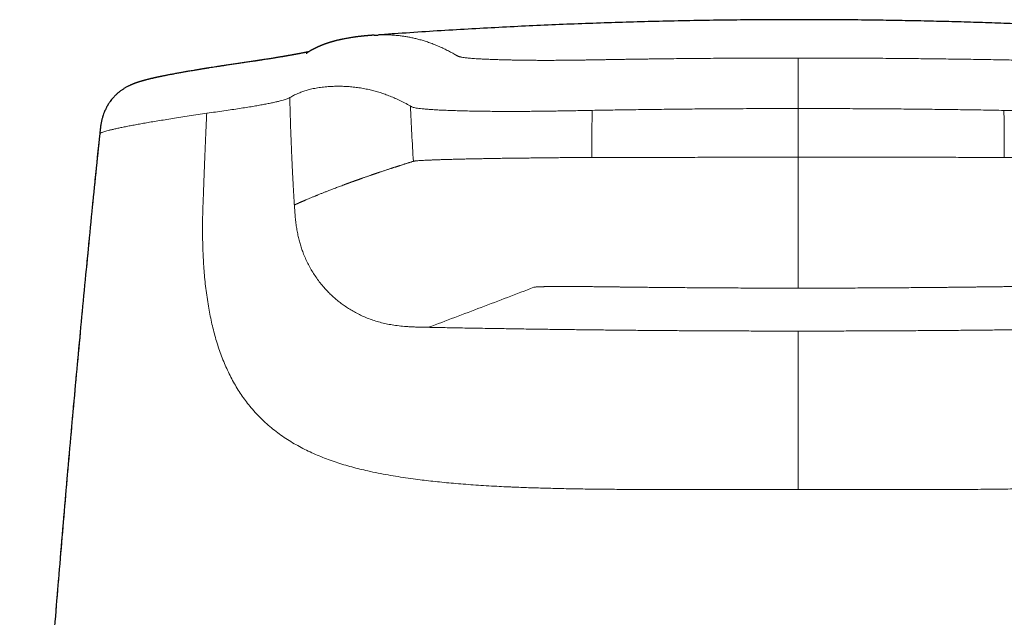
# Model space of a CAD drawing. Header units: millimetres. Extents: x 8 to 761, y 12 to 733.
# Tile 32 of 99: x 327 to 358, y 661 to 679. Entities that reach past the tile are written whole.
import ezdxf

# ---------------------------------------------------------------- set-up
doc = ezdxf.new("R2010")
doc.units = ezdxf.units.MM

msp = doc.modelspace()

# ---------------------------------------------------------------- linework, layer by layer
at = {"color": 252, "linetype": 'Continuous', "lineweight": 0}
for p, q in [((339.527, 676.642), (339.514, 676.649)), ((351.629, 675.049), (351.629, 676.568)), ((333.165, 676.421), (333.104, 676.412))]:
    msp.add_line(p, q, dxfattribs=at)
at = {"color": 7, "linetype": 'Continuous', "lineweight": 30}
msp.add_line((329.822, 675.778), (329.822, 675.777), dxfattribs=at)
for points, knots in [([(364.735, 678.868), (364.545, 678.881), (364.112, 678.913), (363.431, 678.958), (362.689, 679.006), (361.939, 679.05), (361.179, 679.092), (360.411, 679.131), (359.633, 679.167), (358.847, 679.201), (358.067, 679.23), (357.295, 679.256), (356.529, 679.278), (355.756, 679.298), (354.975, 679.314), (354.144, 679.328), (353.263, 679.338), (352.33, 679.344), (351.387, 679.345), (350.434, 679.341), (349.47, 679.332), (348.497, 679.318), (347.541, 679.299), (346.603, 679.275), (345.684, 679.247), (344.756, 679.214), (343.82, 679.176), (342.876, 679.132), (341.924, 679.083), (340.963, 679.029), (339.994, 678.969), (339.181, 678.915), (338.69, 678.879), (338.525, 678.867)], [0, 0, 0, 0, 0.0217793, 0.0498553, 0.0782431, 0.1069445, 0.1359613, 0.1652954, 0.1949485, 0.2249221, 0.2552179, 0.2840788, 0.3132285, 0.3426682, 0.3723988, 0.4024215, 0.4375241, 0.4730204, 0.5089115, 0.5451988, 0.5818833, 0.6189661, 0.6564482, 0.6911583, 0.7262052, 0.7615895, 0.7973117, 0.8333722, 0.8697714, 0.9065096, 0.943587, 0.981004, 1, 1, 1, 1]), ([(338.393, 678.861), (338.392, 678.861), (338.38, 678.86), (338.359, 678.859), (338.334, 678.857), (338.315, 678.855), (338.304, 678.854), (338.283, 678.853), (338.257, 678.851), (338.231, 678.848), (338.213, 678.847), (338.198, 678.846), (338.186, 678.845), (338.177, 678.844), (338.17, 678.843), (338.163, 678.843), (338.155, 678.842), (338.145, 678.841), (338.134, 678.84), (338.121, 678.839), (338.109, 678.838), (338.097, 678.837), (338.087, 678.836), (338.078, 678.835), (338.071, 678.834), (338.06, 678.833), (338.047, 678.832), (338.03, 678.83), (338.015, 678.828), (338.003, 678.827), (337.993, 678.826), (337.981, 678.825), (337.968, 678.823), (337.954, 678.822), (337.933, 678.819), (337.906, 678.816), (337.878, 678.813), (337.856, 678.81), (337.84, 678.808), (337.825, 678.806), (337.811, 678.804), (337.797, 678.802), (337.783, 678.8), (337.769, 678.798), (337.751, 678.796), (337.73, 678.793), (337.707, 678.789), (337.671, 678.784), (337.624, 678.777), (337.566, 678.767), (337.509, 678.756), (337.451, 678.745), (337.403, 678.735), (337.366, 678.727), (337.339, 678.721), (337.312, 678.715), (337.285, 678.709), (337.258, 678.703), (337.235, 678.697), (337.217, 678.693), (337.204, 678.689), (337.191, 678.686), (337.177, 678.682), (337.164, 678.679), (337.151, 678.675), (337.138, 678.672), (337.126, 678.668), (337.115, 678.665), (337.105, 678.662), (337.096, 678.66), (337.088, 678.658), (337.08, 678.655), (337.072, 678.653), (337.064, 678.651), (337.056, 678.648), (337.045, 678.645), (337.031, 678.641), (337.014, 678.636), (336.998, 678.63), (336.982, 678.625), (336.967, 678.621), (336.952, 678.616), (336.938, 678.611), (336.923, 678.606), (336.911, 678.602), (336.899, 678.598), (336.89, 678.594), (336.882, 678.592), (336.875, 678.589), (336.867, 678.586), (336.86, 678.584), (336.853, 678.581), (336.845, 678.578), (336.838, 678.576), (336.83, 678.573), (336.822, 678.57), (336.813, 678.566), (336.804, 678.563), (336.794, 678.559), (336.784, 678.555), (336.774, 678.551), (336.766, 678.548), (336.758, 678.545), (336.75, 678.542), (336.743, 678.539), (336.736, 678.536), (336.73, 678.534), (336.725, 678.531), (336.72, 678.529), (336.715, 678.527), (336.709, 678.525), (336.703, 678.522), (336.696, 678.519), (336.689, 678.516), (336.681, 678.513), (336.672, 678.509), (336.662, 678.505), (336.653, 678.5), (336.643, 678.496), (336.634, 678.492), (336.624, 678.487), (336.614, 678.483), (336.603, 678.478), (336.593, 678.473), (336.583, 678.468), (336.573, 678.464), (336.563, 678.458), (336.551, 678.453), (336.54, 678.447), (336.529, 678.442), (336.517, 678.436), (336.505, 678.43), (336.494, 678.424), (336.483, 678.418), (336.473, 678.413), (336.462, 678.407), (336.452, 678.402), (336.443, 678.397), (336.436, 678.393), (336.429, 678.389), (336.422, 678.385), (336.415, 678.381), (336.407, 678.377), (336.397, 678.371), (336.387, 678.366), (336.377, 678.359), (336.366, 678.353), (336.357, 678.348), (336.348, 678.342), (336.34, 678.338), (336.332, 678.333), (336.326, 678.329), (336.319, 678.325), (336.314, 678.321), (336.309, 678.318), (336.305, 678.316), (336.301, 678.313), (336.297, 678.311), (336.294, 678.309), (336.29, 678.306), (336.286, 678.304), (336.282, 678.301), (336.279, 678.298), (336.275, 678.296), (336.273, 678.295), (336.272, 678.294), (336.272, 678.294), (336.273, 678.294), (336.275, 678.296), (336.279, 678.298), (336.284, 678.301), (336.29, 678.304), (336.294, 678.306), (336.295, 678.307)], [0, 0, 0, 0, 0.000198, 0.00291, 0.005332, 0.007479, 0.009375, 0.011209, 0.020069, 0.024084, 0.027734, 0.030948, 0.033725, 0.0354, 0.036863, 0.038354, 0.04028, 0.042647, 0.045457, 0.04871, 0.051953, 0.054918, 0.057549, 0.059846, 0.061809, 0.063437, 0.068533, 0.073605, 0.078659, 0.081497, 0.084824, 0.088641, 0.092947, 0.097619, 0.102395, 0.114035, 0.125986, 0.132069, 0.138146, 0.143939, 0.149297, 0.15422, 0.160131, 0.165842, 0.17139, 0.180943, 0.190455, 0.200028, 0.223601, 0.247575, 0.271987, 0.296876, 0.322284, 0.33433, 0.346503, 0.358807, 0.371246, 0.383826, 0.396364, 0.402744, 0.408944, 0.415193, 0.421868, 0.428975, 0.434863, 0.441007, 0.446973, 0.452534, 0.457692, 0.46203, 0.466034, 0.469762, 0.473576, 0.477544, 0.481665, 0.485938, 0.494169, 0.50293, 0.512229, 0.519709, 0.527505, 0.535617, 0.54373, 0.551281, 0.558259, 0.564664, 0.569339, 0.573654, 0.577624, 0.581542, 0.585515, 0.589542, 0.593623, 0.597758, 0.602148, 0.606722, 0.611682, 0.617033, 0.622772, 0.628901, 0.633753, 0.638805, 0.643658, 0.648154, 0.652292, 0.656072, 0.659495, 0.66256, 0.665451, 0.668533, 0.67192, 0.675611, 0.679608, 0.683909, 0.688949, 0.694352, 0.700118, 0.706152, 0.712015, 0.717651, 0.72306, 0.730127, 0.736766, 0.742976, 0.748757, 0.755281, 0.762041, 0.769087, 0.776418, 0.784011, 0.791444, 0.799188, 0.806552, 0.813539, 0.820391, 0.827254, 0.834127, 0.84101, 0.845256, 0.849505, 0.854002, 0.858999, 0.864497, 0.870384, 0.876754, 0.883608, 0.890944, 0.896582, 0.902145, 0.9073, 0.912048, 0.916387, 0.920319, 0.923842, 0.926713, 0.929254, 0.931804, 0.934514, 0.937385, 0.940418, 0.945371, 0.950702, 0.956412, 0.96248, 0.968341, 0.973738, 0.978673, 0.982925, 0.986762, 0.99032, 0.994116, 0.998199, 1, 1, 1, 1]), ([(338.393, 678.859), (338.419, 678.861), (338.46, 678.864), (338.502, 678.866), (338.518, 678.866)], [0, 0, 0, 0, 0.629337, 1, 1, 1, 1]), ([(336.35, 678.344), (336.348, 678.343), (336.342, 678.342), (336.332, 678.34), (336.321, 678.337), (336.311, 678.335), (336.304, 678.333), (336.297, 678.332), (336.291, 678.331), (336.285, 678.329), (336.276, 678.328), (336.267, 678.325), (336.253, 678.323), (336.236, 678.319), (336.217, 678.315), (336.193, 678.31), (336.164, 678.304), (336.13, 678.298), (336.096, 678.291), (336.066, 678.285), (336.042, 678.281), (336.022, 678.277), (336.002, 678.273), (335.982, 678.269), (335.96, 678.265), (335.936, 678.261), (335.911, 678.257), (335.885, 678.252), (335.857, 678.247), (335.829, 678.242), (335.803, 678.237), (335.774, 678.232), (335.744, 678.226), (335.712, 678.221), (335.683, 678.216), (335.656, 678.211), (335.633, 678.207), (335.612, 678.204), (335.594, 678.201), (335.576, 678.197), (335.557, 678.194), (335.536, 678.191), (335.513, 678.187), (335.484, 678.182), (335.45, 678.176), (335.408, 678.169), (335.364, 678.162), (335.316, 678.154), (335.264, 678.146), (335.206, 678.136), (335.14, 678.126), (335.067, 678.114), (334.99, 678.102), (334.928, 678.093), (334.883, 678.086), (334.857, 678.082), (334.834, 678.078), (334.814, 678.075), (334.798, 678.073), (334.784, 678.071), (334.769, 678.068), (334.749, 678.065), (334.722, 678.061), (334.689, 678.056), (334.652, 678.051), (334.582, 678.04), (334.476, 678.024), (334.337, 678.004), (334.198, 677.983), (334.058, 677.963), (333.912, 677.941), (333.777, 677.921), (333.655, 677.903), (333.548, 677.886), (333.444, 677.87), (333.346, 677.855), (333.273, 677.844), (333.226, 677.836), (333.201, 677.832), (333.179, 677.828), (333.159, 677.825), (333.143, 677.823), (333.13, 677.821), (333.119, 677.819), (333.105, 677.817), (333.084, 677.813), (333.057, 677.809), (333.024, 677.804), (332.989, 677.798), (332.952, 677.792), (332.913, 677.785), (332.873, 677.779), (332.833, 677.772), (332.794, 677.765), (332.74, 677.756), (332.674, 677.745), (332.6, 677.732), (332.535, 677.721), (332.478, 677.711), (332.423, 677.701), (332.367, 677.691), (332.309, 677.681), (332.247, 677.67), (332.185, 677.658), (332.127, 677.647), (332.07, 677.637), (332.018, 677.627), (331.966, 677.617), (331.918, 677.608), (331.874, 677.599), (331.834, 677.591), (331.796, 677.583), (331.762, 677.576), (331.734, 677.571), (331.711, 677.566), (331.692, 677.562), (331.673, 677.558), (331.653, 677.554), (331.634, 677.55), (331.615, 677.546), (331.596, 677.541), (331.575, 677.537), (331.551, 677.532), (331.525, 677.526), (331.496, 677.519), (331.466, 677.512), (331.437, 677.506), (331.409, 677.499), (331.379, 677.492), (331.348, 677.484), (331.315, 677.476), (331.289, 677.469), (331.269, 677.464), (331.254, 677.46), (331.237, 677.456), (331.218, 677.451), (331.197, 677.445), (331.173, 677.438), (331.148, 677.431), (331.125, 677.424), (331.102, 677.418), (331.079, 677.411), (331.057, 677.404), (331.037, 677.397), (331.018, 677.391), (331, 677.385), (330.98, 677.379), (330.96, 677.371), (330.939, 677.364), (330.92, 677.357), (330.903, 677.35), (330.886, 677.344), (330.868, 677.337), (330.85, 677.33), (330.832, 677.322), (330.813, 677.314), (330.792, 677.305), (330.77, 677.294), (330.743, 677.282), (330.715, 677.268), (330.684, 677.252), (330.65, 677.233), (330.612, 677.211), (330.577, 677.19), (330.542, 677.167), (330.507, 677.143), (330.471, 677.117), (330.434, 677.089), (330.398, 677.059), (330.365, 677.03), (330.333, 677.001), (330.303, 676.971), (330.27, 676.937), (330.232, 676.896), (330.191, 676.847), (330.155, 676.8), (330.126, 676.759), (330.106, 676.73), (330.09, 676.704), (330.078, 676.685), (330.069, 676.67), (330.061, 676.656), (330.05, 676.638), (330.036, 676.612), (330.017, 676.576), (329.995, 676.53), (329.969, 676.472), (329.942, 676.403), (329.915, 676.322), (329.89, 676.231), (329.867, 676.129), (329.848, 676.016), (329.833, 675.898), (329.825, 675.817), (329.82, 675.777)], [0, 0, 0, 0, 0.003029, 0.00776, 0.011922, 0.015513, 0.018534, 0.020246, 0.022142, 0.024424, 0.027093, 0.030148, 0.033588, 0.039435, 0.045144, 0.050687, 0.059753, 0.068418, 0.076732, 0.084661, 0.089321, 0.093705, 0.097817, 0.102177, 0.107163, 0.111746, 0.116755, 0.122189, 0.127749, 0.133049, 0.138088, 0.142866, 0.14901, 0.154661, 0.159821, 0.164509, 0.168299, 0.171717, 0.174763, 0.177576, 0.180642, 0.184002, 0.187657, 0.191607, 0.197331, 0.203577, 0.210257, 0.217315, 0.224749, 0.232559, 0.242246, 0.252419, 0.262631, 0.272751, 0.276333, 0.27963, 0.282453, 0.284803, 0.286679, 0.28828, 0.290059, 0.292035, 0.295536, 0.299522, 0.303867, 0.308229, 0.323797, 0.339352, 0.353473, 0.368109, 0.383262, 0.398928, 0.410617, 0.422251, 0.433586, 0.444622, 0.45536, 0.458261, 0.461139, 0.46383, 0.466113, 0.467987, 0.469451, 0.470605, 0.471948, 0.474585, 0.477866, 0.481789, 0.486355, 0.490734, 0.495574, 0.500765, 0.505871, 0.510848, 0.515697, 0.526618, 0.536826, 0.545339, 0.553285, 0.56088, 0.568315, 0.577546, 0.586529, 0.59582, 0.605728, 0.613944, 0.622477, 0.631092, 0.639768, 0.646753, 0.653776, 0.660588, 0.666727, 0.672184, 0.675994, 0.679491, 0.683073, 0.686776, 0.6906, 0.693982, 0.69761, 0.701747, 0.706397, 0.711558, 0.717208, 0.723754, 0.729865, 0.7356, 0.741218, 0.748578, 0.755723, 0.762205, 0.765677, 0.76892, 0.772414, 0.776322, 0.781267, 0.786709, 0.792137, 0.797389, 0.802467, 0.807374, 0.812128, 0.81673, 0.820733, 0.824683, 0.828711, 0.832821, 0.836952, 0.840624, 0.843736, 0.84686, 0.850001, 0.853166, 0.856355, 0.859649, 0.862667, 0.866133, 0.870047, 0.8744, 0.878663, 0.88354, 0.887947, 0.892251, 0.896473, 0.900618, 0.90472, 0.90879, 0.912652, 0.916238, 0.91955, 0.922609, 0.925944, 0.92981, 0.93421, 0.93915, 0.941818, 0.944255, 0.946245, 0.947786, 0.948697, 0.949484, 0.950682, 0.952335, 0.954446, 0.957356, 0.960843, 0.964908, 0.969549, 0.974771, 0.980464, 0.986714, 0.993524, 1, 1, 1, 1]), ([(329.82, 675.778), (329.738, 674.969), (329.566, 673.284), (329.318, 670.723), (329.072, 668.095), (328.837, 665.467), (328.611, 662.838), (328.395, 660.21), (328.19, 657.581), (327.994, 654.952), (327.808, 652.322), (327.632, 649.692), (327.47, 647.133), (327.371, 645.45), (327.324, 644.644)], [0, 0, 0, 0, 0.078044, 0.162478, 0.246911, 0.331344, 0.415776, 0.500209, 0.584643, 0.669078, 0.753514, 0.837952, 0.922391, 1, 1, 1, 1])]:
    msp.add_open_spline(points, degree=3, knots=knots, dxfattribs=at)
at = {"color": 252, "linetype": 'Continuous', "lineweight": 0}
for points, knots in [([(338.518, 678.866), (338.543, 678.868), (338.609, 678.871), (338.719, 678.872), (338.847, 678.87), (338.977, 678.863), (339.106, 678.853), (339.231, 678.839), (339.353, 678.821), (339.477, 678.8), (339.601, 678.775), (339.727, 678.746), (339.854, 678.712), (339.988, 678.672), (340.128, 678.625), (340.275, 678.569), (340.424, 678.507), (340.569, 678.44), (340.709, 678.37), (340.822, 678.309), (340.892, 678.269), (340.919, 678.254), (340.926, 678.25), (340.933, 678.245), (340.941, 678.241), (340.949, 678.236), (340.957, 678.232), (340.966, 678.227), (340.973, 678.223), (340.978, 678.221), (340.982, 678.219), (340.986, 678.217), (340.989, 678.215), (340.993, 678.213), (340.997, 678.212), (341.005, 678.208), (341.019, 678.202), (341.035, 678.196), (341.051, 678.191), (341.065, 678.187), (341.079, 678.183), (341.094, 678.18), (341.118, 678.174), (341.154, 678.167), (341.205, 678.159), (341.263, 678.152), (341.327, 678.145), (341.401, 678.139), (341.484, 678.132), (341.583, 678.126), (341.698, 678.119), (341.831, 678.113), (341.974, 678.106), (342.129, 678.101), (342.294, 678.095), (342.461, 678.091), (342.624, 678.087), (342.778, 678.083), (342.932, 678.08), (343.088, 678.078), (343.248, 678.076), (343.412, 678.075), (343.578, 678.074), (343.749, 678.074), (343.924, 678.074), (344.106, 678.075), (344.259, 678.076), (344.381, 678.077), (344.47, 678.078), (344.56, 678.079), (344.653, 678.08), (344.747, 678.081), (344.844, 678.083), (344.955, 678.084), (345.084, 678.087), (345.235, 678.089), (345.397, 678.092), (345.557, 678.094), (345.706, 678.097), (345.838, 678.099), (345.968, 678.101), (346.106, 678.104), (346.246, 678.106), (346.385, 678.108), (346.521, 678.11), (346.659, 678.112), (346.8, 678.114), (346.942, 678.116), (347.149, 678.119), (347.419, 678.122), (347.748, 678.126), (348.067, 678.129), (348.387, 678.132), (348.845, 678.136), (349.443, 678.141), (350.175, 678.144), (350.903, 678.147), (351.388, 678.147), (351.629, 678.147)], [0, 0, 0, 0, 0.026078, 0.068379, 0.110819, 0.153397, 0.195915, 0.233903, 0.271714, 0.309348, 0.346807, 0.38409, 0.421199, 0.458136, 0.499334, 0.540401, 0.58134, 0.622151, 0.657961, 0.693677, 0.711243, 0.712788, 0.714654, 0.716725, 0.718684, 0.720529, 0.722776, 0.724828, 0.726687, 0.72762, 0.728494, 0.729312, 0.730071, 0.730773, 0.731449, 0.732622, 0.735727, 0.738655, 0.740639, 0.742534, 0.74434, 0.746057, 0.747685, 0.75189, 0.755942, 0.759847, 0.763644, 0.767527, 0.771535, 0.775674, 0.780673, 0.78573, 0.790856, 0.796058, 0.801346, 0.806729, 0.811313, 0.815694, 0.819878, 0.823981, 0.828073, 0.832076, 0.835999, 0.839914, 0.843845, 0.847802, 0.851819, 0.853664, 0.855534, 0.85743, 0.859352, 0.861301, 0.863278, 0.865283, 0.868128, 0.871196, 0.874488, 0.878005, 0.880927, 0.883483, 0.886005, 0.888835, 0.891807, 0.894524, 0.89724, 0.900004, 0.902904, 0.905764, 0.908584, 0.915459, 0.922084, 0.928461, 0.934722, 0.941361, 0.956125, 0.970817, 0.985442, 1, 1, 1, 1]), ([(351.629, 678.147), (351.629, 678.145), (351.629, 678.14), (351.629, 678.128), (351.629, 678.107), (351.629, 678.077), (351.629, 678.039), (351.629, 677.994), (351.629, 677.944), (351.629, 677.886), (351.629, 677.823), (351.629, 677.753), (351.629, 677.678), (351.629, 677.598), (351.629, 677.513), (351.629, 677.425), (351.629, 677.334), (351.629, 677.24), (351.629, 677.138), (351.629, 677.029), (351.629, 676.913), (351.629, 676.797), (351.629, 676.682), (351.629, 676.606), (351.629, 676.568)], [0, 0, 0, 0, 0.050013, 0.100022, 0.150037, 0.200045, 0.250002, 0.291648, 0.333314, 0.374987, 0.416654, 0.458324, 0.499998, 0.541672, 0.58334, 0.625006, 0.666675, 0.708341, 0.749994, 0.799966, 0.849973, 0.899964, 0.949966, 1, 1, 1, 1]), ([(351.629, 678.147), (351.891, 678.147), (352.413, 678.147), (353.196, 678.144), (353.979, 678.14), (354.709, 678.134), (355.387, 678.127), (356.012, 678.12), (356.637, 678.112), (357.261, 678.103), (357.677, 678.095), (357.886, 678.092)], [0, 0, 0, 0, 0.124909, 0.249799, 0.374693, 0.499612, 0.599581, 0.699588, 0.799616, 0.899712, 1, 1, 1, 1]), ([(357.886, 678.092), (357.961, 678.09), (358.112, 678.087), (358.336, 678.084), (358.559, 678.08), (358.765, 678.077), (358.953, 678.076), (359.123, 678.074), (359.291, 678.074), (359.454, 678.073), (359.62, 678.074), (359.787, 678.074), (359.955, 678.076), (360.118, 678.078), (360.276, 678.08), (360.445, 678.083), (360.622, 678.086), (360.806, 678.091), (360.973, 678.096), (361.125, 678.101), (361.262, 678.106), (361.392, 678.111), (361.515, 678.117), (361.631, 678.123), (361.739, 678.13), (361.838, 678.137), (361.927, 678.145), (362.005, 678.153), (362.073, 678.161), (362.131, 678.171), (362.178, 678.18), (362.215, 678.19), (362.244, 678.201), (362.267, 678.211), (362.279, 678.218), (362.286, 678.222)], [0, 0, 0, 0, 0.031084, 0.06214, 0.09317, 0.124195, 0.149041, 0.173919, 0.198808, 0.223692, 0.248576, 0.276461, 0.304367, 0.332287, 0.36021, 0.388144, 0.424758, 0.461421, 0.498121, 0.529422, 0.560736, 0.59206, 0.623393, 0.654725, 0.686046, 0.717358, 0.748673, 0.780008, 0.811365, 0.842745, 0.874138, 0.905544, 0.936991, 0.968482, 1, 1, 1, 1]), ([(339.515, 676.649), (339.457, 676.681), (339.344, 676.746), (339.176, 676.83), (339.011, 676.905), (338.85, 676.971), (338.691, 677.03), (338.536, 677.08), (338.383, 677.123), (338.221, 677.163), (338.05, 677.198), (337.871, 677.226), (337.697, 677.246), (337.527, 677.259), (337.346, 677.266), (337.156, 677.265), (336.957, 677.256), (336.766, 677.237), (336.58, 677.21), (336.413, 677.174), (336.264, 677.134), (336.132, 677.089), (336.003, 677.038), (335.876, 676.979), (335.798, 676.934), (335.759, 676.911)], [0, 0, 0, 0, 0.036032, 0.071926, 0.107695, 0.143345, 0.178883, 0.214314, 0.249645, 0.284881, 0.329054, 0.373101, 0.417035, 0.46087, 0.504621, 0.560202, 0.615695, 0.671126, 0.726525, 0.781918, 0.825454, 0.869018, 0.912621, 0.956277, 1, 1, 1, 1]), ([(335.745, 676.904), (335.735, 676.899), (335.714, 676.888), (335.673, 676.871), (335.619, 676.851), (335.548, 676.83), (335.458, 676.806), (335.35, 676.78), (335.225, 676.752), (335.087, 676.724), (334.937, 676.695), (334.776, 676.666), (334.597, 676.635), (334.4, 676.603), (334.185, 676.57), (333.954, 676.535), (333.705, 676.498), (333.438, 676.46), (333.257, 676.434), (333.166, 676.421)], [0, 0, 0, 0, 0.062291, 0.124593, 0.186904, 0.249243, 0.311614, 0.374024, 0.436481, 0.498974, 0.554987, 0.611016, 0.66707, 0.723152, 0.77926, 0.834395, 0.889562, 0.944758, 1, 1, 1, 1]), ([(335.757, 676.911), (335.754, 676.91), (335.75, 676.908), (335.746, 676.906), (335.744, 676.904)], [0, 0, 0, 0, 0.499913, 1, 1, 1, 1]), ([(335.9, 673.554), (335.9, 673.558), (335.899, 673.567), (335.898, 673.586), (335.896, 673.614), (335.894, 673.651), (335.891, 673.698), (335.888, 673.756), (335.884, 673.823), (335.879, 673.898), (335.875, 673.981), (335.869, 674.07), (335.864, 674.17), (335.858, 674.28), (335.852, 674.393), (335.846, 674.505), (335.84, 674.618), (335.834, 674.739), (335.828, 674.869), (335.82, 675.032), (335.812, 675.224), (335.803, 675.437), (335.795, 675.64), (335.788, 675.82), (335.783, 675.975), (335.779, 676.109), (335.775, 676.233), (335.771, 676.351), (335.768, 676.464), (335.765, 676.569), (335.763, 676.66), (335.761, 676.738), (335.759, 676.801), (335.758, 676.851), (335.757, 676.886), (335.757, 676.904), (335.757, 676.911)], [0, 0, 0, 0, 0.002881, 0.008479, 0.016829, 0.027985, 0.042021, 0.05903, 0.079128, 0.102457, 0.12624, 0.152892, 0.182574, 0.215469, 0.251785, 0.282872, 0.316343, 0.352336, 0.391003, 0.432509, 0.498531, 0.56221, 0.622924, 0.680159, 0.722408, 0.762073, 0.799009, 0.833094, 0.868239, 0.89945, 0.926631, 0.949706, 0.968619, 0.983324, 0.993791, 1, 1, 1, 1]), ([(345.2, 676.511), (345.116, 676.509), (344.946, 676.506), (344.693, 676.501), (344.442, 676.497), (344.193, 676.493), (343.949, 676.489), (343.71, 676.486), (343.477, 676.483), (343.249, 676.481), (343.003, 676.48), (342.743, 676.479), (342.471, 676.479), (342.208, 676.48), (341.954, 676.482), (341.71, 676.485), (341.476, 676.489), (341.251, 676.494), (341.037, 676.499), (340.834, 676.505), (340.642, 676.513), (340.464, 676.52), (340.298, 676.529), (340.147, 676.539), (340.011, 676.549), (339.891, 676.56), (339.788, 676.572), (339.702, 676.585), (339.636, 676.599), (339.588, 676.613), (339.554, 676.627), (339.536, 676.637), (339.527, 676.642)], [0, 0, 0, 0, 0.028213, 0.056399, 0.084562, 0.112712, 0.140868, 0.168518, 0.196139, 0.223726, 0.25129, 0.287077, 0.322881, 0.358713, 0.394564, 0.430419, 0.466254, 0.502042, 0.537773, 0.573455, 0.609104, 0.644736, 0.680371, 0.716002, 0.751612, 0.787185, 0.822711, 0.858192, 0.893625, 0.929051, 0.964514, 1, 1, 1, 1]), ([(339.527, 676.642), (339.539, 676.355), (339.564, 675.78), (339.598, 675.206), (339.615, 674.919)], [0, 0, 0, 0, 0.4999958, 1, 1, 1, 1]), ([(345.2, 676.511), (345.2, 676.471), (345.198, 676.387), (345.196, 676.255), (345.194, 676.112), (345.193, 675.958), (345.192, 675.794), (345.191, 675.62), (345.19, 675.436), (345.19, 675.242), (345.19, 675.109), (345.19, 675.041)], [0, 0, 0, 0, 0.0820946, 0.1717309, 0.26891, 0.3736329, 0.4859002, 0.603507, 0.7283923, 0.8605565, 1, 1, 1, 1]), ([(351.629, 676.568), (351.361, 676.568), (350.823, 676.568), (350.017, 676.565), (349.212, 676.561), (348.46, 676.555), (347.764, 676.548), (347.122, 676.541), (346.481, 676.532), (345.84, 676.522), (345.414, 676.515), (345.2, 676.511)], [0, 0, 0, 0, 0.125058, 0.25014, 0.375219, 0.500266, 0.600263, 0.700212, 0.80013, 0.900069, 1, 1, 1, 1]), ([(351.629, 676.568), (351.898, 676.568), (352.435, 676.568), (353.241, 676.565), (354.047, 676.561), (354.798, 676.555), (355.494, 676.548), (356.137, 676.54), (356.778, 676.532), (357.418, 676.522), (357.845, 676.514), (358.058, 676.511)], [0, 0, 0, 0, 0.125058, 0.25014, 0.375219, 0.500266, 0.600263, 0.700212, 0.80013, 0.900069, 1, 1, 1, 1]), ([(358.058, 676.511), (358.185, 676.508), (358.326, 676.506), (358.48, 676.503), (358.523, 676.502), (358.565, 676.501), (358.607, 676.5), (358.649, 676.499), (358.691, 676.498), (358.748, 676.497), (358.826, 676.495), (358.93, 676.494), (359.049, 676.492), (359.183, 676.49), (359.303, 676.489), (359.4, 676.488), (359.469, 676.487), (359.533, 676.487), (359.596, 676.486), (359.659, 676.486), (359.722, 676.485), (359.836, 676.484), (360, 676.484), (360.203, 676.483), (360.339, 676.483), (360.412, 676.483), (360.432, 676.483), (360.452, 676.483), (360.472, 676.484), (360.492, 676.484), (360.512, 676.484), (360.551, 676.484), (360.616, 676.484), (360.711, 676.484), (360.82, 676.485), (360.943, 676.485), (361.079, 676.486), (361.218, 676.488), (361.359, 676.489), (361.499, 676.491), (361.646, 676.493), (361.792, 676.495), (361.937, 676.498), (362.072, 676.501), (362.166, 676.503), (362.219, 676.505), (362.235, 676.505), (362.252, 676.506), (362.269, 676.506), (362.286, 676.507), (362.368, 676.509), (362.513, 676.514), (362.708, 676.521), (362.889, 676.53), (363.054, 676.539), (363.203, 676.549), (363.329, 676.56), (363.432, 676.571), (363.516, 676.581), (363.585, 676.593), (363.639, 676.605), (363.678, 676.617), (363.708, 676.629), (363.724, 676.638), (363.731, 676.642)], [0, 0, 0, 0, 0.042291, 0.047011, 0.051726, 0.056436, 0.061141, 0.06584, 0.070535, 0.075224, 0.085135, 0.096846, 0.110358, 0.125674, 0.142797, 0.151834, 0.159291, 0.166746, 0.174198, 0.181647, 0.189092, 0.196534, 0.222554, 0.248546, 0.271404, 0.27397, 0.276535, 0.2791, 0.281666, 0.284231, 0.286797, 0.289362, 0.299692, 0.312125, 0.326661, 0.343303, 0.362053, 0.38291, 0.402057, 0.422689, 0.444799, 0.468379, 0.490335, 0.513416, 0.534654, 0.5375, 0.54036, 0.543236, 0.546126, 0.549031, 0.551951, 0.589509, 0.627019, 0.664504, 0.701973, 0.739408, 0.776789, 0.808777, 0.840716, 0.872603, 0.904445, 0.936283, 0.968141, 1, 1, 1, 1]), ([(358.058, 676.511), (358.058, 676.474), (358.06, 676.397), (358.062, 676.274), (358.064, 676.136), (358.065, 675.985), (358.067, 675.821), (358.068, 675.644), (358.069, 675.455), (358.07, 675.252), (358.07, 675.113), (358.07, 675.041)], [0, 0, 0, 0, 0.07438, 0.158247, 0.251604, 0.35445, 0.466787, 0.586356, 0.715081, 0.852962, 1, 1, 1, 1]), ([(333.105, 676.412), (333.009, 676.398), (332.818, 676.37), (332.546, 676.329), (332.285, 676.288), (332.036, 676.249), (331.8, 676.21), (331.582, 676.174), (331.379, 676.14), (331.191, 676.107), (331.015, 676.076), (330.851, 676.045), (330.695, 676.015), (330.549, 675.986), (330.413, 675.958), (330.291, 675.931), (330.182, 675.906), (330.087, 675.882), (330.008, 675.861), (329.943, 675.841), (329.892, 675.823), (329.855, 675.807), (329.83, 675.793), (329.824, 675.784), (329.821, 675.78)], [0, 0, 0, 0, 0.04634, 0.092702, 0.139091, 0.185513, 0.231966, 0.278454, 0.322316, 0.366208, 0.410127, 0.454075, 0.49805, 0.544723, 0.591429, 0.638169, 0.684946, 0.73176, 0.778612, 0.822821, 0.867063, 0.91134, 0.955652, 1, 1, 1, 1]), ([(333.05, 673.659), (333.055, 673.793), (333.065, 674.054), (333.08, 674.437), (333.094, 674.803), (333.108, 675.153), (333.122, 675.487), (333.136, 675.808), (333.149, 676.118), (333.158, 676.321), (333.163, 676.421)], [0, 0, 0, 0, 0.144966, 0.283846, 0.416304, 0.542616, 0.663457, 0.779512, 0.891465, 1, 1, 1, 1]), ([(329.82, 675.78), (329.722, 674.812), (329.526, 672.876), (329.246, 669.971), (328.978, 667.065), (328.723, 664.157), (328.479, 661.248), (328.252, 658.394), (328.041, 655.594), (327.844, 652.849), (327.659, 650.103), (327.484, 647.357), (327.376, 645.526), (327.322, 644.61)], [0, 0, 0, 0, 0.093329, 0.186661, 0.279995, 0.373331, 0.466669, 0.560006, 0.648009, 0.73601, 0.82401, 0.912007, 1, 1, 1, 1]), ([(339.614, 674.919), (339.609, 674.917), (339.598, 674.914), (339.586, 674.911), (339.58, 674.909)], [0, 0, 0, 0, 0.501913, 1, 1, 1, 1]), ([(345.19, 675.041), (345.118, 675.04), (344.973, 675.04), (344.755, 675.038), (344.534, 675.037), (344.313, 675.035), (344.092, 675.033), (343.873, 675.031), (343.656, 675.028), (343.44, 675.026), (343.226, 675.023), (343.012, 675.021), (342.801, 675.018), (342.593, 675.015), (342.389, 675.013), (342.19, 675.01), (341.996, 675.007), (341.808, 675.003), (341.624, 675), (341.443, 674.996), (341.268, 674.993), (341.097, 674.989), (340.932, 674.984), (340.775, 674.98), (340.626, 674.976), (340.486, 674.971), (340.355, 674.967), (340.233, 674.962), (340.121, 674.958), (340.018, 674.954), (339.927, 674.949), (339.848, 674.945), (339.782, 674.941), (339.729, 674.936), (339.687, 674.932), (339.656, 674.928), (339.633, 674.923), (339.62, 674.92), (339.614, 674.919)], [0, 0, 0, 0, 0.024931, 0.050215, 0.075837, 0.101793, 0.128058, 0.154133, 0.180475, 0.207072, 0.233907, 0.261453, 0.289205, 0.317156, 0.3453, 0.373621, 0.401596, 0.429709, 0.457939, 0.486264, 0.515181, 0.544157, 0.573176, 0.602225, 0.631296, 0.659862, 0.688425, 0.716963, 0.74546, 0.774419, 0.803297, 0.832073, 0.860738, 0.889292, 0.917211, 0.944977, 0.972574, 1, 1, 1, 1]), ([(345.19, 675.041), (345.457, 675.041), (345.99, 675.041), (346.792, 675.042), (347.596, 675.043), (348.401, 675.044), (349.207, 675.045), (350.014, 675.047), (350.822, 675.048), (351.36, 675.049), (351.629, 675.049)], [0, 0, 0, 0, 0.124751, 0.249601, 0.374537, 0.499545, 0.624609, 0.749716, 0.874851, 1, 1, 1, 1]), ([(358.07, 675.041), (357.946, 675.041), (357.702, 675.042), (357.34, 675.043), (356.989, 675.043), (356.647, 675.044), (356.315, 675.045), (355.972, 675.045), (355.62, 675.046), (355.258, 675.047), (354.905, 675.047), (354.527, 675.048), (354.124, 675.048), (353.696, 675.048), (353.276, 675.049), (352.861, 675.049), (352.449, 675.049), (352.039, 675.049), (351.766, 675.049), (351.629, 675.049)], [0, 0, 0, 0, 0.057958, 0.114267, 0.168955, 0.222099, 0.273798, 0.324149, 0.381892, 0.438054, 0.492788, 0.546249, 0.614032, 0.680265, 0.745284, 0.809427, 0.873035, 0.936446, 1, 1, 1, 1]), ([(351.629, 675.049), (351.629, 674.964), (351.629, 674.792), (351.629, 674.536), (351.629, 674.281), (351.629, 674.028), (351.629, 673.779), (351.629, 673.545), (351.629, 673.326), (351.629, 673.123), (351.629, 672.924), (351.629, 672.73), (351.629, 672.541), (351.629, 672.358), (351.629, 672.19), (351.629, 672.035), (351.629, 671.894), (351.629, 671.759), (351.629, 671.633), (351.629, 671.516), (351.629, 671.409), (351.629, 671.312), (351.629, 671.23), (351.629, 671.162), (351.629, 671.106), (351.629, 671.061), (351.629, 671.025), (351.629, 670.998), (351.629, 670.98), (351.629, 670.969), (351.629, 670.962), (351.629, 670.96), (351.629, 670.958)], [0, 0, 0, 0, 0.041671, 0.083341, 0.12501, 0.166684, 0.208351, 0.250012, 0.285726, 0.321441, 0.357155, 0.392872, 0.428589, 0.464303, 0.500017, 0.531277, 0.562533, 0.593781, 0.625032, 0.656297, 0.687557, 0.718794, 0.750011, 0.777984, 0.805971, 0.833976, 0.861989, 0.889992, 0.917492, 0.944995, 0.972496, 1, 1, 1, 1]), ([(358.07, 675.041), (358.142, 675.04), (358.287, 675.04), (358.505, 675.038), (358.726, 675.037), (358.947, 675.035), (359.168, 675.033), (359.387, 675.031), (359.604, 675.028), (359.819, 675.026), (360.034, 675.023), (360.247, 675.021), (360.458, 675.018), (360.666, 675.015), (360.87, 675.013), (361.069, 675.01), (361.263, 675.007), (361.451, 675.003), (361.635, 675), (361.815, 674.996), (361.991, 674.993), (362.162, 674.989), (362.326, 674.984), (362.483, 674.98), (362.632, 674.976), (362.772, 674.971), (362.903, 674.967), (363.025, 674.962), (363.138, 674.958), (363.24, 674.954), (363.332, 674.949), (363.411, 674.945), (363.476, 674.941), (363.529, 674.936), (363.571, 674.932), (363.603, 674.928), (363.626, 674.923), (363.638, 674.92), (363.644, 674.919)], [0, 0, 0, 0, 0.024932, 0.050218, 0.075842, 0.101799, 0.128064, 0.15414, 0.180482, 0.20708, 0.233915, 0.261461, 0.289212, 0.317164, 0.345307, 0.373628, 0.401602, 0.429714, 0.457944, 0.486269, 0.515185, 0.54416, 0.573179, 0.602227, 0.631297, 0.659863, 0.688426, 0.716963, 0.74546, 0.774418, 0.803295, 0.832072, 0.860737, 0.88929, 0.91721, 0.944976, 0.972573, 1, 1, 1, 1]), ([(339.58, 674.909), (339.568, 674.905), (339.543, 674.898), (339.507, 674.886), (339.472, 674.875), (339.438, 674.864), (339.404, 674.854), (339.37, 674.843), (339.335, 674.832), (339.299, 674.82), (339.264, 674.809), (339.23, 674.798), (339.196, 674.787), (339.163, 674.777), (339.131, 674.767), (339.1, 674.757), (339.07, 674.747), (339.04, 674.737), (339.014, 674.729), (338.997, 674.723), (338.989, 674.721), (338.986, 674.72), (338.984, 674.719), (338.981, 674.718), (338.978, 674.717), (338.969, 674.714), (338.955, 674.71), (338.93, 674.701), (338.901, 674.692), (338.866, 674.68), (338.829, 674.668), (338.791, 674.656), (338.75, 674.642), (338.706, 674.627), (338.658, 674.611), (338.611, 674.595), (338.576, 674.584), (338.553, 674.576), (338.541, 674.572), (338.53, 674.568), (338.519, 674.564), (338.507, 674.561), (338.496, 674.557), (338.477, 674.55), (338.451, 674.542), (338.419, 674.531), (338.388, 674.52), (338.357, 674.509), (338.325, 674.498), (338.291, 674.487), (338.254, 674.474), (338.214, 674.46), (338.174, 674.446), (338.132, 674.432), (338.09, 674.417), (338.06, 674.406), (338.041, 674.4), (338.034, 674.397), (338.028, 674.395), (338.023, 674.393), (338.017, 674.391), (338.009, 674.388), (337.997, 674.384), (337.982, 674.379), (337.966, 674.373), (337.948, 674.367), (337.93, 674.36), (337.91, 674.353), (337.889, 674.346), (337.868, 674.338), (337.847, 674.331), (337.826, 674.323), (337.807, 674.316), (337.789, 674.31), (337.777, 674.306), (337.77, 674.303), (337.768, 674.302), (337.764, 674.301), (337.761, 674.3), (337.758, 674.299), (337.755, 674.298), (337.747, 674.295), (337.735, 674.291), (337.719, 674.285), (337.703, 674.279), (337.688, 674.274), (337.673, 674.268), (337.658, 674.263), (337.643, 674.257), (337.629, 674.252), (337.616, 674.248), (337.604, 674.243), (337.592, 674.239), (337.581, 674.235), (337.571, 674.231), (337.562, 674.228), (337.554, 674.225), (337.546, 674.222), (337.539, 674.219), (337.533, 674.217), (337.527, 674.215), (337.522, 674.213), (337.518, 674.212), (337.515, 674.21), (337.512, 674.209), (337.51, 674.209), (337.508, 674.208), (337.506, 674.207), (337.506, 674.207), (337.505, 674.207), (337.505, 674.207), (337.505, 674.207), (337.504, 674.207), (337.504, 674.206), (337.503, 674.206), (337.502, 674.206), (337.502, 674.206), (337.501, 674.205), (337.499, 674.205), (337.495, 674.203), (337.487, 674.2), (337.473, 674.195), (337.447, 674.185), (337.402, 674.168), (337.344, 674.146), (337.278, 674.121), (337.213, 674.096), (337.145, 674.07), (337.074, 674.043), (336.996, 674.013), (336.912, 673.98), (336.821, 673.944), (336.732, 673.909), (336.668, 673.883), (336.629, 673.867), (336.614, 673.861), (336.6, 673.855), (336.585, 673.849), (336.57, 673.843), (336.556, 673.837), (336.532, 673.828), (336.5, 673.815), (336.457, 673.797), (336.411, 673.778), (336.363, 673.758), (336.315, 673.738), (336.277, 673.722), (336.255, 673.712), (336.247, 673.709), (336.244, 673.707), (336.241, 673.706), (336.238, 673.705), (336.231, 673.702), (336.22, 673.697), (336.203, 673.69), (336.185, 673.682), (336.168, 673.674), (336.151, 673.667), (336.134, 673.66), (336.118, 673.653), (336.103, 673.646), (336.088, 673.64), (336.074, 673.633), (336.061, 673.628), (336.048, 673.622), (336.036, 673.616), (336.024, 673.611), (336.014, 673.606), (336.004, 673.602), (335.994, 673.597), (335.985, 673.593), (335.976, 673.589), (335.967, 673.585), (335.959, 673.581), (335.951, 673.578), (335.944, 673.574), (335.938, 673.571), (335.932, 673.569), (335.926, 673.566), (335.921, 673.564), (335.917, 673.562), (335.912, 673.56), (335.909, 673.558), (335.906, 673.556), (335.904, 673.555), (335.902, 673.555), (335.901, 673.554), (335.9, 673.554), (335.9, 673.554), (335.9, 673.554), (335.9, 673.554)], [0, 0, 0, 0, 0.008061, 0.01596, 0.023682, 0.031216, 0.038569, 0.045746, 0.053989, 0.06201, 0.069819, 0.077427, 0.084996, 0.09238, 0.099591, 0.106641, 0.113542, 0.120305, 0.126942, 0.131444, 0.13203, 0.132615, 0.133199, 0.133782, 0.134373, 0.135239, 0.13983, 0.144348, 0.152252, 0.159967, 0.16894, 0.177722, 0.186351, 0.197731, 0.208989, 0.220196, 0.231373, 0.234011, 0.236675, 0.239366, 0.242085, 0.244832, 0.247606, 0.250408, 0.258259, 0.266322, 0.273701, 0.281249, 0.288966, 0.296852, 0.30646, 0.316304, 0.326383, 0.336695, 0.347236, 0.358003, 0.359916, 0.361616, 0.363018, 0.364438, 0.365874, 0.367328, 0.370821, 0.374409, 0.378804, 0.383333, 0.387998, 0.393144, 0.398446, 0.403902, 0.409511, 0.415275, 0.4199, 0.42462, 0.42885, 0.42933, 0.430135, 0.430956, 0.431773, 0.432586, 0.433393, 0.434195, 0.438664, 0.442976, 0.447132, 0.451131, 0.454972, 0.459074, 0.46298, 0.466689, 0.470201, 0.473518, 0.476637, 0.479561, 0.482289, 0.484718, 0.486969, 0.489039, 0.49093, 0.492641, 0.494174, 0.495527, 0.496565, 0.497466, 0.49823, 0.498858, 0.499349, 0.499704, 0.499922, 0.49998, 0.500002, 0.500004, 0.500204, 0.500404, 0.500604, 0.500804, 0.501004, 0.501204, 0.501404, 0.502504, 0.504467, 0.507969, 0.514212, 0.525326, 0.545052, 0.562531, 0.579888, 0.600416, 0.620823, 0.641135, 0.668237, 0.69528, 0.722326, 0.749444, 0.754317, 0.758907, 0.763501, 0.768111, 0.772738, 0.777381, 0.78204, 0.794943, 0.807974, 0.823653, 0.839513, 0.855552, 0.870803, 0.877561, 0.878158, 0.879085, 0.88019, 0.881291, 0.882387, 0.886644, 0.89304, 0.899256, 0.90529, 0.911141, 0.916809, 0.922292, 0.927591, 0.932705, 0.937632, 0.942374, 0.946929, 0.951297, 0.955244, 0.959025, 0.96264, 0.966087, 0.969368, 0.972686, 0.975813, 0.97875, 0.981497, 0.984054, 0.986381, 0.988524, 0.990483, 0.992259, 0.994055, 0.995614, 0.996936, 0.998022, 0.998872, 0.999484, 0.99986, 0.99996, 0.999995, 1, 1, 1, 1]), ([(339.76, 664.978), (339.657, 664.991), (339.449, 665.019), (339.138, 665.067), (338.825, 665.12), (338.509, 665.179), (338.215, 665.242), (337.944, 665.306), (337.694, 665.37), (337.446, 665.441), (337.199, 665.518), (336.959, 665.602), (336.726, 665.692), (336.499, 665.788), (336.276, 665.892), (336.057, 666.006), (335.842, 666.128), (335.633, 666.259), (335.428, 666.401), (335.23, 666.553), (335.038, 666.715), (334.853, 666.889), (334.676, 667.073), (334.516, 667.259), (334.37, 667.446), (334.239, 667.63), (334.115, 667.822), (333.998, 668.022), (333.889, 668.229), (333.786, 668.442), (333.692, 668.662), (333.604, 668.888), (333.524, 669.119), (333.451, 669.354), (333.385, 669.593), (333.326, 669.835), (333.273, 670.079), (333.225, 670.335), (333.181, 670.602), (333.143, 670.879), (333.111, 671.156), (333.085, 671.433), (333.065, 671.707), (333.05, 671.979), (333.04, 672.257), (333.034, 672.54), (333.032, 672.828), (333.034, 673.11), (333.04, 673.387), (333.047, 673.569), (333.05, 673.659)], [0, 0, 0, 0, 0.024843, 0.050237, 0.076196, 0.102704, 0.129725, 0.151292, 0.173137, 0.195238, 0.217572, 0.240123, 0.261663, 0.283365, 0.305211, 0.327184, 0.349273, 0.371459, 0.393722, 0.416042, 0.438409, 0.460809, 0.483222, 0.505629, 0.524818, 0.543984, 0.563119, 0.58221, 0.601244, 0.620211, 0.639099, 0.657901, 0.67661, 0.695215, 0.713705, 0.732065, 0.750281, 0.768348, 0.788398, 0.808238, 0.827848, 0.847211, 0.866319, 0.88516, 0.903716, 0.923777, 0.943452, 0.962728, 0.981584, 1, 1, 1, 1]), ([(340.088, 669.734), (340.041, 669.734), (339.947, 669.736), (339.812, 669.739), (339.685, 669.743), (339.563, 669.748), (339.409, 669.757), (339.225, 669.772), (339.014, 669.798), (338.814, 669.833), (338.625, 669.876), (338.441, 669.928), (338.264, 669.988), (338.093, 670.055), (337.93, 670.13), (337.775, 670.211), (337.628, 670.297), (337.49, 670.387), (337.361, 670.48), (337.239, 670.575), (337.126, 670.672), (337.021, 670.771), (336.922, 670.871), (336.817, 670.986), (336.708, 671.117), (336.596, 671.266), (336.495, 671.417), (336.402, 671.571), (336.317, 671.73), (336.241, 671.894), (336.176, 672.052), (336.122, 672.203), (336.078, 672.348), (336.037, 672.498), (336.002, 672.656), (335.972, 672.82), (335.947, 672.991), (335.928, 673.171), (335.912, 673.359), (335.904, 673.488), (335.9, 673.554)], [0, 0, 0, 0, 0.0215494, 0.042867, 0.0639384, 0.0847782, 0.1053895, 0.1451368, 0.1838763, 0.2181986, 0.2516475, 0.2841941, 0.3158084, 0.3464666, 0.3761479, 0.4048237, 0.4324669, 0.4590495, 0.4845402, 0.5089728, 0.5324304, 0.5549913, 0.5767407, 0.5977684, 0.6267245, 0.6546369, 0.681757, 0.7083343, 0.734621, 0.7608721, 0.7873456, 0.8084195, 0.8299047, 0.8519224, 0.8745938, 0.8980442, 0.9219493, 0.9468295, 0.9728037, 1, 1, 1, 1]), ([(343.381, 670.985), (342.833, 670.775), (341.738, 670.354), (340.638, 669.94), (340.088, 669.733)], [0, 0, 0, 0, 0.499999, 1, 1, 1, 1]), ([(345.602, 670.999), (345.554, 670.999), (345.459, 671.001), (345.318, 671.002), (345.178, 671.004), (345.04, 671.005), (344.904, 671.006), (344.762, 671.007), (344.618, 671.008), (344.473, 671.008), (344.334, 671.008), (344.202, 671.008), (344.079, 671.008), (343.967, 671.007), (343.866, 671.006), (343.794, 671.005), (343.745, 671.004), (343.717, 671.004), (343.69, 671.003), (343.664, 671.003), (343.639, 671.002), (343.615, 671.001), (343.584, 671), (343.547, 670.999), (343.516, 670.998), (343.494, 670.997), (343.48, 670.996), (343.466, 670.995), (343.443, 670.994), (343.416, 670.991), (343.392, 670.988), (343.384, 670.986), (343.381, 670.985)], [0, 0, 0, 0, 0.0410105, 0.0820076, 0.123159, 0.1646302, 0.2065831, 0.249174, 0.2987692, 0.3483256, 0.3980691, 0.4482231, 0.4990055, 0.5463146, 0.5931794, 0.6397739, 0.6554363, 0.6710949, 0.6867566, 0.7024281, 0.7181163, 0.7338278, 0.7495695, 0.7816728, 0.8142262, 0.8271535, 0.8401643, 0.8532624, 0.8713586, 0.9144568, 0.957277, 1, 1, 1, 1]), ([(351.629, 670.958), (351.403, 670.958), (350.95, 670.959), (350.271, 670.96), (349.711, 670.962), (349.271, 670.964), (348.95, 670.966), (348.632, 670.968), (348.321, 670.97), (348.048, 670.973), (347.81, 670.975), (347.6, 670.976), (347.392, 670.978), (347.184, 670.98), (346.982, 670.982), (346.787, 670.984), (346.606, 670.986), (346.432, 670.988), (346.302, 670.99), (346.205, 670.991), (346.143, 670.992), (346.08, 670.993), (346.021, 670.993), (345.951, 670.994), (345.874, 670.995), (345.791, 670.996), (345.719, 670.997), (345.657, 670.998), (345.619, 670.999), (345.602, 670.999)], [0, 0, 0, 0, 0.112423, 0.2248975, 0.337443, 0.3905307, 0.4436406, 0.4967748, 0.5490563, 0.5980505, 0.6329097, 0.6676556, 0.7022888, 0.7368098, 0.7712193, 0.803095, 0.8340839, 0.8615463, 0.8896918, 0.8990767, 0.910074, 0.9205362, 0.9304633, 0.9398554, 0.9552963, 0.9690311, 0.9810599, 0.9913828, 1, 1, 1, 1]), ([(351.629, 670.958), (351.856, 670.958), (352.309, 670.959), (352.988, 670.96), (353.548, 670.962), (353.988, 670.964), (354.308, 670.966), (354.627, 670.968), (354.937, 670.97), (355.211, 670.973), (355.449, 670.975), (355.659, 670.976), (355.867, 670.978), (356.075, 670.98), (356.277, 670.982), (356.472, 670.984), (356.653, 670.986), (356.827, 670.988), (356.957, 670.99), (357.054, 670.991), (357.116, 670.992), (357.178, 670.993), (357.238, 670.993), (357.308, 670.994), (357.385, 670.995), (357.467, 670.996), (357.54, 670.997), (357.601, 670.998), (357.639, 670.999), (357.657, 670.999)], [0, 0, 0, 0, 0.112433, 0.224913, 0.337458, 0.390543, 0.44365, 0.496779, 0.549062, 0.598075, 0.632942, 0.66769, 0.702319, 0.736831, 0.771227, 0.803114, 0.834117, 0.861575, 0.8897, 0.899077, 0.910078, 0.920542, 0.930471, 0.939865, 0.955307, 0.969041, 0.981068, 0.991388, 1, 1, 1, 1]), ([(357.657, 670.999), (357.689, 670.999), (357.751, 671), (357.843, 671.001), (357.931, 671.002), (358.018, 671.003), (358.103, 671.004), (358.19, 671.005), (358.28, 671.006), (358.372, 671.007), (358.461, 671.007), (358.549, 671.008), (358.645, 671.008), (358.746, 671.009), (358.853, 671.009), (358.954, 671.009), (359.049, 671.009), (359.138, 671.009), (359.222, 671.008), (359.304, 671.008), (359.383, 671.007), (359.46, 671.006), (359.53, 671.005), (359.595, 671.004), (359.653, 671.002), (359.708, 671), (359.757, 670.998), (359.8, 670.995), (359.829, 670.993), (359.848, 670.991), (359.861, 670.989), (359.871, 670.987), (359.876, 670.986), (359.878, 670.985)], [0, 0, 0, 0, 0.027877, 0.053105, 0.079046, 0.103906, 0.128929, 0.154145, 0.182155, 0.210096, 0.238012, 0.265946, 0.293942, 0.330712, 0.367367, 0.404006, 0.439522, 0.473809, 0.508092, 0.542452, 0.580367, 0.61813, 0.655847, 0.693623, 0.731563, 0.769772, 0.812551, 0.854708, 0.896833, 0.922249, 0.947283, 0.972428, 1, 1, 1, 1]), ([(351.629, 669.616), (351.435, 669.616), (351.046, 669.617), (350.461, 669.617), (349.875, 669.619), (349.288, 669.621), (348.703, 669.624), (348.133, 669.627), (347.577, 669.631), (347.035, 669.635), (346.494, 669.64), (345.956, 669.645), (345.511, 669.65), (345.16, 669.654), (344.902, 669.657), (344.644, 669.66), (344.387, 669.663), (344.131, 669.666), (343.876, 669.67), (343.613, 669.674), (343.343, 669.677), (343.065, 669.682), (342.789, 669.686), (342.52, 669.69), (342.237, 669.695), (341.939, 669.7), (341.62, 669.705), (341.307, 669.71), (341.013, 669.716), (340.739, 669.721), (340.533, 669.725), (340.378, 669.728), (340.276, 669.73), (340.178, 669.732), (340.117, 669.733), (340.088, 669.733)], [0, 0, 0, 0, 0.048777, 0.097838, 0.147168, 0.196522, 0.245891, 0.294933, 0.340973, 0.387013, 0.433071, 0.479166, 0.525317, 0.547686, 0.570039, 0.592378, 0.614705, 0.637024, 0.659335, 0.681641, 0.706174, 0.730707, 0.755242, 0.779435, 0.80238, 0.831059, 0.859739, 0.888426, 0.916074, 0.940079, 0.963764, 0.972875, 0.982976, 0.992054, 1, 1, 1, 1]), ([(351.629, 669.616), (351.82, 669.616), (352.2, 669.617), (352.771, 669.617), (353.34, 669.619), (353.909, 669.621), (354.477, 669.624), (355.033, 669.627), (355.578, 669.63), (356.111, 669.634), (356.644, 669.639), (357.175, 669.644), (357.686, 669.649), (358.174, 669.655), (358.639, 669.66), (359.1, 669.666), (359.5, 669.672), (359.841, 669.676), (360.124, 669.681), (360.405, 669.685), (360.679, 669.689), (360.969, 669.694), (361.276, 669.699), (361.603, 669.704), (361.924, 669.71), (362.189, 669.715), (362.399, 669.719), (362.561, 669.722), (362.723, 669.725), (362.881, 669.728), (363.03, 669.731), (363.124, 669.733), (363.17, 669.733)], [0, 0, 0, 0, 0.047864, 0.095682, 0.143477, 0.191271, 0.239085, 0.286941, 0.332121, 0.377376, 0.422724, 0.468184, 0.513773, 0.554197, 0.594441, 0.634517, 0.674438, 0.699457, 0.724423, 0.749338, 0.773929, 0.797499, 0.826941, 0.856365, 0.885777, 0.91407, 0.928742, 0.943347, 0.958775, 0.97345, 0.987191, 1, 1, 1, 1]), ([(351.629, 664.67), (351.629, 664.737), (351.629, 664.87), (351.629, 665.07), (351.629, 665.27), (351.629, 665.47), (351.629, 665.669), (351.629, 665.866), (351.629, 666.061), (351.629, 666.255), (351.629, 666.445), (351.629, 666.631), (351.629, 666.814), (351.629, 666.993), (351.629, 667.167), (351.629, 667.336), (351.629, 667.515), (351.629, 667.701), (351.629, 667.892), (351.629, 668.074), (351.629, 668.243), (351.629, 668.398), (351.629, 668.54), (351.629, 668.675), (351.629, 668.802), (351.629, 668.92), (351.629, 669.029), (351.629, 669.13), (351.629, 669.221), (351.629, 669.303), (351.629, 669.376), (351.629, 669.439), (351.629, 669.492), (351.629, 669.534), (351.629, 669.566), (351.629, 669.588), (351.629, 669.603), (351.629, 669.611), (351.629, 669.615), (351.629, 669.616)], [0, 0, 0, 0, 0.025004, 0.050006, 0.075009, 0.100012, 0.125007, 0.150005, 0.175006, 0.200006, 0.225002, 0.249991, 0.274976, 0.299966, 0.324969, 0.349981, 0.374994, 0.406247, 0.437494, 0.468743, 0.499994, 0.527996, 0.555997, 0.583998, 0.612, 0.640007, 0.667514, 0.695016, 0.722511, 0.750001, 0.777993, 0.805991, 0.833992, 0.861993, 0.889991, 0.917492, 0.944995, 0.972496, 1, 1, 1, 1]), ([(351.629, 664.67), (351.485, 664.67), (351.201, 664.67), (350.781, 664.67), (350.372, 664.67), (349.976, 664.67), (349.633, 664.67), (349.343, 664.669), (349.103, 664.669), (348.868, 664.668), (348.634, 664.667), (348.392, 664.666), (348.057, 664.665), (347.634, 664.665), (347.128, 664.665), (346.683, 664.667), (346.297, 664.669), (345.983, 664.671), (345.766, 664.673), (345.645, 664.674), (345.608, 664.674), (345.571, 664.675), (345.533, 664.675), (345.496, 664.676), (345.364, 664.677), (345.142, 664.679), (344.833, 664.684), (344.536, 664.689), (344.251, 664.694), (343.976, 664.701), (343.712, 664.708), (343.457, 664.715), (343.211, 664.723), (342.974, 664.732), (342.801, 664.739), (342.688, 664.743), (342.631, 664.746), (342.574, 664.748), (342.511, 664.751), (342.367, 664.758), (342.13, 664.77), (341.811, 664.789), (341.487, 664.811), (341.175, 664.834), (340.872, 664.859), (340.58, 664.886), (340.297, 664.915), (340.025, 664.945), (339.848, 664.967), (339.76, 664.978)], [0, 0, 0, 0, 0.0345583, 0.068205, 0.1009352, 0.1327448, 0.1636306, 0.183352, 0.2026758, 0.2216017, 0.2401294, 0.2594821, 0.2801438, 0.321406, 0.362579, 0.4036523, 0.4307016, 0.4577002, 0.4814148, 0.4845171, 0.4876187, 0.4907195, 0.4938196, 0.4969189, 0.5000175, 0.5266738, 0.5524837, 0.5774498, 0.6015748, 0.6248621, 0.647315, 0.6689371, 0.6902754, 0.7107463, 0.730354, 0.735387, 0.7403602, 0.7452738, 0.7501525, 0.7569114, 0.7831259, 0.8126845, 0.8415337, 0.8696778, 0.8971217, 0.9238702, 0.9499289, 0.9753035, 1, 1, 1, 1]), ([(363.499, 664.978), (363.393, 664.965), (363.184, 664.938), (362.869, 664.904), (362.559, 664.873), (362.253, 664.846), (361.951, 664.822), (361.653, 664.801), (361.36, 664.783), (361.047, 664.765), (360.716, 664.749), (360.366, 664.734), (360.023, 664.722), (359.688, 664.711), (359.359, 664.702), (359.037, 664.695), (358.722, 664.689), (358.412, 664.684), (358.11, 664.68), (357.783, 664.676), (357.434, 664.673), (357.063, 664.67), (356.703, 664.668), (356.355, 664.667), (356.017, 664.666), (355.685, 664.666), (355.359, 664.666), (355.005, 664.666), (354.623, 664.667), (354.214, 664.668), (353.798, 664.669), (353.375, 664.67), (352.943, 664.67), (352.509, 664.67), (352.071, 664.67), (351.777, 664.67), (351.629, 664.67)], [0, 0, 0, 0, 0.029875, 0.059076, 0.087621, 0.115529, 0.142815, 0.169495, 0.195583, 0.22109, 0.25236, 0.282776, 0.31237, 0.341174, 0.369217, 0.396534, 0.423155, 0.449114, 0.474443, 0.49917, 0.530697, 0.561323, 0.591119, 0.619349, 0.646929, 0.673923, 0.700397, 0.726416, 0.759911, 0.792888, 0.825495, 0.860187, 0.894802, 0.929521, 0.964527, 1, 1, 1, 1])]:
    msp.add_open_spline(points, degree=3, knots=knots, dxfattribs=at)

doc.saveas('drawing.dxf')
